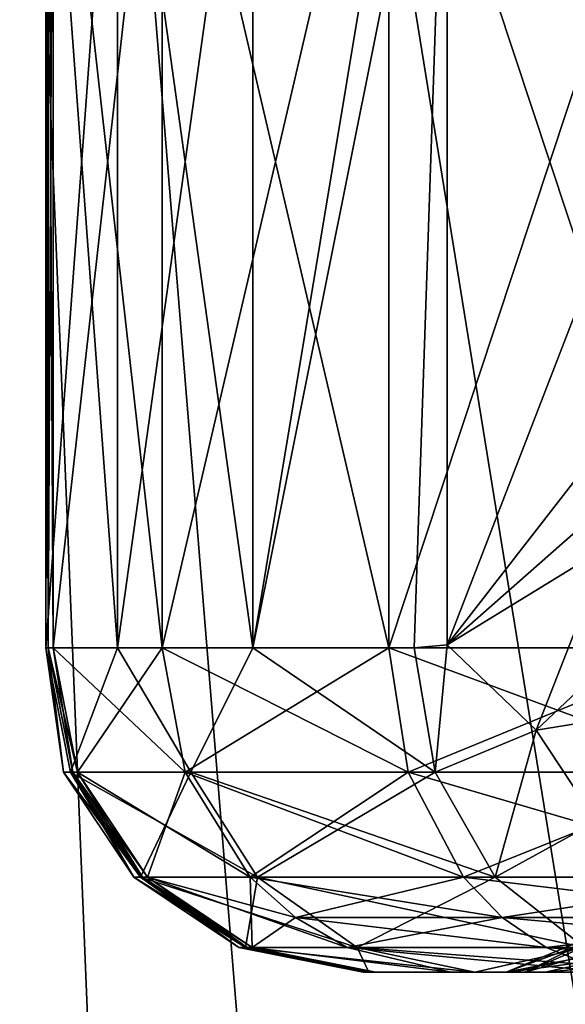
# Model space of a CAD drawing. Header units: metres. Extents: x 0 to 808, y -804 to 0.
# Tile 103 of 116: x 722 to 739, y -235 to -205. Entities that reach past the tile are written whole.
import ezdxf

# ---------------------------------------------------------------- set-up
doc = ezdxf.new("R2010")
doc.units = ezdxf.units.M

msp = doc.modelspace()

# ---------------------------------------------------------------- linework, layer by layer
at = {"layer": 'top0123421'}
for points in [[(722.765259, -193.997421, 2008.960449), (724.974548, -193.997421, 1996.615601), (722.765259, -223.997421, 2008.960449)], [(724.974548, -193.997421, 1996.615601), (724.974548, -223.997421, 1996.615601), (722.765259, -223.997421, 2008.960449)], [(722.831238, -193.997421, 2019.083984), (722.765259, -193.997421, 2008.960449), (722.831238, -223.997421, 2019.083984)], [(722.765259, -193.997421, 2008.960449), (722.765259, -223.997421, 2008.960449), (722.831238, -223.997421, 2019.083984)], [(722.983398, -223.997421, 2020.48877), (722.983398, -193.997421, 2020.48877), (722.831238, -223.997421, 2019.083984)], [(722.983398, -193.997421, 2020.48877), (722.831238, -193.997421, 2019.083984), (722.831238, -223.997421, 2019.083984)], [(722.983398, -223.997421, 2020.48877), (726.349976, -223.997421, 2033.872803), (722.983398, -193.997421, 2020.48877)], [(726.349976, -223.997421, 2033.872803), (726.349976, -193.997421, 2033.872803), (722.983398, -193.997421, 2020.48877)], [(724.974548, -193.997421, 1996.615601), (729.140137, -193.997421, 1984.784424), (724.974548, -223.997421, 1996.615601)], [(729.140137, -193.997421, 1984.784424), (729.140137, -223.997421, 1984.784424), (724.974548, -223.997421, 1996.615601)], [(726.349976, -223.997421, 2033.872803), (733.328552, -223.997421, 2045.782715), (726.349976, -193.997421, 2033.872803)], [(733.328552, -223.997421, 2045.782715), (733.328552, -193.997421, 2045.782715), (726.349976, -193.997421, 2033.872803)], [(729.140137, -193.997421, 1984.784424), (734.115417, -193.997421, 1975.365967), (729.140137, -223.997421, 1984.784424)], [(734.115417, -193.997421, 1975.365967), (735.136414, -194.09584, 1973.759888), (729.140137, -223.997421, 1984.784424)], [(733.328552, -223.997421, 2045.782715), (743.262329, -223.997421, 2055.375), (733.328552, -193.997421, 2045.782715)], [(743.262329, -223.997421, 2055.375), (743.262329, -193.997421, 2055.375), (733.328552, -193.997421, 2045.782715)], [(729.140137, -223.997421, 1984.784424), (735.136414, -194.09584, 1973.759888), (734.115417, -223.997421, 1975.365967)], [(735.136414, -194.09584, 1973.759888), (735.135376, -223.899597, 1973.761353), (734.115417, -223.997421, 1975.365967)], [(735.136414, -194.09584, 1973.759888), (742.818298, -203.997421, 1963.863281), (735.135376, -223.899597, 1973.761353)], [(742.818298, -203.997421, 1963.863281), (742.818298, -213.997421, 1963.863281), (735.135376, -223.899597, 1973.761353)], [(735.135376, -223.899597, 1973.761353), (742.818298, -213.997421, 1963.863281), (742.024597, -217.8237, 1964.741577)], [(742.024597, -217.8237, 1964.741577), (740.092407, -220.855423, 1967.002075), (735.135376, -223.899597, 1973.761353)], [(735.135376, -223.899597, 1973.761353), (740.092407, -220.855423, 1967.002075), (737.876587, -226.529343, 1970.791504)], [(740.092407, -220.855423, 1967.002075), (740.928467, -223.651489, 1966.592896), (737.876587, -226.529343, 1970.791504)], [(737.876587, -226.529343, 1970.791504), (740.928467, -223.651489, 1966.592896), (742.773254, -225.746887, 1966.158813)], [(722.765259, -223.997421, 2008.960449), (724.974548, -223.997421, 1996.615601), (723.52301, -227.824249, 2009.032471)], [(722.831238, -223.997421, 2019.083984), (722.765259, -223.997421, 2008.960449), (723.302612, -227.824249, 2014.018677)], [(723.302612, -227.824249, 2014.018677), (722.765259, -223.997421, 2008.960449), (723.52301, -227.824249, 2009.032471)], [(723.588013, -227.824249, 2019.001953), (722.831238, -223.997421, 2019.083984), (723.302612, -227.824249, 2014.018677)], [(722.983398, -223.997421, 2020.48877), (722.831238, -223.997421, 2019.083984), (723.741089, -227.824295, 2020.409424)], [(722.831238, -223.997421, 2019.083984), (723.588013, -227.824249, 2019.001953), (723.741089, -227.824295, 2020.409424)], [(722.983398, -223.997421, 2020.48877), (723.741089, -227.824295, 2020.409424), (726.349976, -223.997421, 2033.872803)], [(724.974548, -223.997421, 1996.615601), (727.234375, -227.824219, 1991.751343), (723.52301, -227.824249, 2009.032471)], [(723.741089, -227.824295, 2020.409424), (727.052612, -227.824402, 2033.579956), (726.349976, -223.997421, 2033.872803)], [(724.974548, -223.997421, 1996.615601), (729.140137, -223.997421, 1984.784424), (727.234375, -227.824219, 1991.751343)], [(726.349976, -223.997421, 2033.872803), (727.052612, -227.824402, 2033.579956), (733.328552, -223.997421, 2045.782715)], [(727.052612, -227.824402, 2033.579956), (733.926941, -227.824249, 2045.312134), (733.328552, -223.997421, 2045.782715)], [(729.140137, -223.997421, 1984.784424), (734.762817, -227.824249, 1975.766479), (727.234375, -227.824219, 1991.751343)], [(729.140137, -223.997421, 1984.784424), (734.115417, -223.997421, 1975.365967), (734.762817, -227.824249, 1975.766479)], [(733.328552, -223.997421, 2045.782715), (733.926941, -227.824249, 2045.312134), (743.262329, -223.997421, 2055.375)], [(733.926941, -227.824249, 2045.312134), (743.710205, -227.824326, 2054.759277), (743.262329, -223.997421, 2055.375)], [(734.762817, -227.824249, 1975.766479), (734.115417, -223.997421, 1975.365967), (735.135376, -223.899597, 1973.761353)], [(737.876587, -226.529343, 1970.791504), (734.762817, -227.824249, 1975.766479), (735.135376, -223.899597, 1973.761353)], [(742.773254, -225.746887, 1966.158813), (739.737793, -229.352631, 1971.034302), (737.876587, -226.529343, 1970.791504)], [(736.606323, -231.068497, 1976.906738), (734.762817, -227.824249, 1975.766479), (737.876587, -226.529343, 1970.791504)], [(739.737793, -229.352631, 1971.034302), (736.606323, -231.068497, 1976.906738), (737.876587, -226.529343, 1970.791504)], [(723.52301, -227.824249, 2009.032471), (725.68103, -231.068481, 2009.237793), (723.302612, -227.824249, 2014.018677)], [(725.68103, -231.068481, 2009.237793), (725.470337, -231.068466, 2014.004517), (723.302612, -227.824249, 2014.018677)], [(723.302612, -227.824249, 2014.018677), (725.470337, -231.068466, 2014.004517), (723.588013, -227.824249, 2019.001953)], [(723.52301, -227.824249, 2009.032471), (727.234375, -227.824219, 1991.751343), (729.286621, -231.068466, 1992.449463)], [(725.68103, -231.068481, 2009.237793), (723.52301, -227.824249, 2009.032471), (729.286621, -231.068466, 1992.449463)], [(725.470337, -231.068466, 2014.004517), (725.743103, -231.068481, 2018.768433), (723.588013, -227.824249, 2019.001953)], [(723.741089, -227.824295, 2020.409424), (723.588013, -227.824249, 2019.001953), (725.743103, -231.068481, 2018.768433)], [(723.741089, -227.824295, 2020.409424), (725.743103, -231.068481, 2018.768433), (725.897034, -231.068039, 2020.184204)], [(723.741089, -227.824295, 2020.409424), (725.897034, -231.068039, 2020.184204), (727.052612, -227.824402, 2033.579956)], [(725.897034, -231.068039, 2020.184204), (729.055664, -231.06871, 2032.75061), (727.052612, -227.824402, 2033.579956)], [(727.052612, -227.824402, 2033.579956), (729.055664, -231.06871, 2032.75061), (733.926941, -227.824249, 2045.312134)], [(729.286621, -231.068466, 1992.449463), (727.234375, -227.824219, 1991.751343), (736.606323, -231.068497, 1976.906738)], [(727.234375, -227.824219, 1991.751343), (734.762817, -227.824249, 1975.766479), (736.606323, -231.068497, 1976.906738)], [(729.055664, -231.06871, 2032.75061), (735.63092, -231.068481, 2043.97229), (733.926941, -227.824249, 2045.312134)], [(733.926941, -227.824249, 2045.312134), (735.63092, -231.068481, 2043.97229), (743.710205, -227.824326, 2054.759277)], [(735.63092, -231.068481, 2043.97229), (744.986511, -231.068604, 2053.00708), (743.710205, -227.824326, 2054.759277)], [(739.365356, -233.236221, 1978.613525), (736.606323, -231.068497, 1976.906738), (739.737793, -229.352631, 1971.034302)], [(725.68103, -231.068481, 2009.237793), (728.910645, -233.236206, 2009.545044), (725.470337, -231.068466, 2014.004517)], [(728.910645, -233.236206, 2009.545044), (728.714478, -233.236191, 2013.983398), (725.470337, -231.068466, 2014.004517)], [(725.470337, -231.068466, 2014.004517), (728.714478, -233.236191, 2013.983398), (725.743103, -231.068481, 2018.768433)], [(725.68103, -231.068481, 2009.237793), (729.286621, -231.068466, 1992.449463), (732.360046, -233.236206, 1993.488281)], [(728.910645, -233.236206, 2009.545044), (725.68103, -231.068481, 2009.237793), (732.360046, -233.236206, 1993.488281)], [(725.743103, -231.068481, 2018.768433), (728.968445, -233.236206, 2018.419067), (725.897034, -231.068039, 2020.184204)], [(728.714478, -233.236191, 2013.983398), (728.968445, -233.236206, 2018.419067), (725.743103, -231.068481, 2018.768433)], [(725.897034, -231.068039, 2020.184204), (728.968445, -233.236206, 2018.419067), (729.123108, -233.236099, 2019.848145)], [(725.897034, -231.068039, 2020.184204), (729.123108, -233.236099, 2019.848145), (729.055664, -231.06871, 2032.75061)], [(729.055664, -231.06871, 2032.75061), (730.456055, -232.312332, 2032.171387), (735.63092, -231.068481, 2043.97229)], [(729.123108, -233.236099, 2019.848145), (730.456055, -232.312332, 2032.171387), (729.055664, -231.06871, 2032.75061)], [(732.360046, -233.236206, 1993.488281), (729.286621, -231.068466, 1992.449463), (739.365356, -233.236221, 1978.613525)], [(729.286621, -231.068466, 1992.449463), (736.606323, -231.068497, 1976.906738), (739.365356, -233.236221, 1978.613525)], [(730.456055, -232.312332, 2032.171387), (736.822083, -232.312103, 2043.035522), (735.63092, -231.068481, 2043.97229)], [(735.63092, -231.068481, 2043.97229), (736.822083, -232.312103, 2043.035522), (744.986511, -231.068604, 2053.00708)], [(736.822083, -232.312103, 2043.035522), (745.878662, -232.312225, 2051.782227), (744.986511, -231.068604, 2053.00708)], [(729.123108, -233.236099, 2019.848145), (732.053833, -233.236389, 2031.510864), (730.456055, -232.312332, 2032.171387)], [(732.053833, -233.236389, 2031.510864), (736.822083, -232.312103, 2043.035522), (730.456055, -232.312332, 2032.171387)], [(732.053833, -233.236389, 2031.510864), (738.181091, -233.236206, 2041.966919), (736.822083, -232.312103, 2043.035522)], [(738.181091, -233.236206, 2041.966919), (745.878662, -232.312225, 2051.782227), (736.822083, -232.312103, 2043.035522)], [(738.181091, -233.236206, 2041.966919), (746.896484, -233.236313, 2050.384521), (745.878662, -232.312225, 2051.782227)], [(740.47937, -232.532898, 2011.681396), (736.946106, -233.997421, 2011.807983), (740.96228, -232.532959, 2007.116455)], [(736.946106, -233.997421, 2011.807983), (740.47937, -232.532898, 2011.681396), (738.987366, -233.59549, 2014.03125)], [(736.946106, -233.997421, 2011.807983), (737.535645, -233.997421, 2006.245728), (740.96228, -232.532959, 2007.116455)], [(740.96228, -232.532959, 2007.116455), (737.535645, -233.997421, 2006.245728), (742.687317, -232.532944, 2002.856567)], [(742.687317, -232.532944, 2002.856567), (737.535645, -233.997421, 2006.245728), (739.62561, -233.997421, 2001.088501)], [(728.910645, -233.236206, 2009.545044), (732.720276, -233.997421, 2009.907471), (728.714478, -233.236191, 2013.983398)], [(732.720276, -233.997421, 2009.907471), (732.541138, -233.997421, 2013.95874), (728.714478, -233.236191, 2013.983398)], [(728.714478, -233.236191, 2013.983398), (732.541138, -233.997421, 2013.95874), (728.968445, -233.236206, 2018.419067)], [(732.720276, -233.997421, 2009.907471), (728.910645, -233.236206, 2009.545044), (735.982971, -233.997421, 1994.720825)], [(728.910645, -233.236206, 2009.545044), (732.360046, -233.236206, 1993.488281), (735.982971, -233.997421, 1994.720825)], [(728.968445, -233.236206, 2018.419067), (732.929626, -233.997421, 2019.452271), (729.123108, -233.236099, 2019.848145)], [(732.541138, -233.997421, 2013.95874), (732.77301, -233.997421, 2018.006836), (728.968445, -233.236206, 2018.419067)], [(728.968445, -233.236206, 2018.419067), (732.77301, -233.997421, 2018.006836), (732.929626, -233.997421, 2019.452271)], [(732.929626, -233.997421, 2019.452271), (735.247131, -233.997421, 2029.189575), (729.123108, -233.236099, 2019.848145)], [(735.247131, -233.997421, 2029.189575), (732.053833, -233.236389, 2031.510864), (729.123108, -233.236099, 2019.848145)], [(740.102905, -233.997421, 2038.155396), (738.181091, -233.236206, 2041.966919), (732.053833, -233.236389, 2031.510864)], [(735.247131, -233.997421, 2029.189575), (740.102905, -233.997421, 2038.155396), (732.053833, -233.236389, 2031.510864)], [(735.982971, -233.997421, 1994.720825), (732.360046, -233.236206, 1993.488281), (742.619873, -233.997421, 1980.626709)], [(732.360046, -233.236206, 1993.488281), (739.365356, -233.236221, 1978.613525), (742.619873, -233.997421, 1980.626709)], [(740.102905, -233.997421, 2038.155396), (747.057739, -233.997421, 2045.657593), (738.181091, -233.236206, 2041.966919)], [(747.057739, -233.997421, 2045.657593), (746.896484, -233.236313, 2050.384521), (738.181091, -233.236206, 2041.966919)], [(737.024719, -233.997421, 2014.078613), (736.946106, -233.997421, 2011.807983), (738.987366, -233.59549, 2014.03125)], [(737.024719, -233.997421, 2014.078613), (738.987366, -233.59549, 2014.03125), (737.026672, -233.997421, 2014.13562)], [(738.987366, -233.59549, 2014.03125), (739.870911, -233.616882, 2018.174316), (737.026672, -233.997421, 2014.13562)], [(739.870911, -233.616882, 2018.174316), (738.155823, -233.997421, 2019.025146), (737.026672, -233.997421, 2014.13562)], [(740.998352, -233.997421, 2023.023438), (738.155823, -233.997421, 2019.025146), (739.870911, -233.616882, 2018.174316)], [(732.77301, -233.997421, 2018.006836), (732.541138, -233.997421, 2013.95874), (737.024719, -233.997421, 2014.078613)], [(737.024719, -233.997421, 2014.078613), (732.541138, -233.997421, 2013.95874), (736.946106, -233.997421, 2011.807983)], [(732.541138, -233.997421, 2013.95874), (732.720276, -233.997421, 2009.907471), (736.946106, -233.997421, 2011.807983)], [(736.946106, -233.997421, 2011.807983), (732.720276, -233.997421, 2009.907471), (737.535645, -233.997421, 2006.245728)], [(732.720276, -233.997421, 2009.907471), (735.982971, -233.997421, 1994.720825), (737.535645, -233.997421, 2006.245728)], [(732.929626, -233.997421, 2019.452271), (732.77301, -233.997421, 2018.006836), (737.026672, -233.997421, 2014.13562)], [(737.026672, -233.997421, 2014.13562), (732.77301, -233.997421, 2018.006836), (737.024719, -233.997421, 2014.078613)], [(735.247131, -233.997421, 2029.189575), (732.929626, -233.997421, 2019.452271), (738.155823, -233.997421, 2019.025146)], [(738.155823, -233.997421, 2019.025146), (732.929626, -233.997421, 2019.452271), (737.026672, -233.997421, 2014.13562)], [(740.102905, -233.997421, 2038.155396), (735.247131, -233.997421, 2029.189575), (740.998352, -233.997421, 2023.023438)], [(740.998352, -233.997421, 2023.023438), (735.247131, -233.997421, 2029.189575), (738.155823, -233.997421, 2019.025146)], [(737.535645, -233.997421, 2006.245728), (735.982971, -233.997421, 1994.720825), (739.62561, -233.997421, 2001.088501)], [(735.982971, -233.997421, 1994.720825), (742.619873, -233.997421, 1980.626709), (739.62561, -233.997421, 2001.088501)]]:
    msp.add_3dface(points, dxfattribs=at)
at = {"layer": 'top0123422'}
for points in [[(722.765259, -223.997421, 219.75563), (724.974548, -223.997421, 232.100449), (722.765259, -193.997421, 219.75563)], [(724.974548, -223.997421, 232.100449), (724.974548, -193.997421, 232.100449), (722.765259, -193.997421, 219.75563)], [(722.831238, -223.997421, 209.632095), (722.765259, -223.997421, 219.75563), (722.831238, -193.997421, 209.632095)], [(722.765259, -223.997421, 219.75563), (722.765259, -193.997421, 219.75563), (722.831238, -193.997421, 209.632095)], [(722.831238, -223.997421, 209.632095), (722.831238, -193.997421, 209.632095), (722.983398, -223.997421, 208.22731)], [(722.831238, -193.997421, 209.632095), (722.983398, -193.997421, 208.22731), (722.983398, -223.997421, 208.22731)], [(722.983398, -193.997421, 208.22731), (726.349976, -193.997421, 194.843246), (722.983398, -223.997421, 208.22731)], [(726.349976, -193.997421, 194.843246), (726.349976, -223.997421, 194.843246), (722.983398, -223.997421, 208.22731)], [(724.974548, -223.997421, 232.100449), (729.140137, -223.997421, 243.931625), (724.974548, -193.997421, 232.100449)], [(729.140137, -223.997421, 243.931625), (729.140137, -193.997421, 243.931625), (724.974548, -193.997421, 232.100449)], [(726.349976, -193.997421, 194.843246), (733.328552, -193.997421, 182.93335), (726.349976, -223.997421, 194.843246)], [(733.328552, -193.997421, 182.93335), (733.328552, -223.997421, 182.93335), (726.349976, -223.997421, 194.843246)], [(735.136414, -194.09584, 254.956177), (734.115417, -193.997421, 253.350082), (729.140137, -223.997421, 243.931625)], [(729.140137, -223.997421, 243.931625), (734.115417, -193.997421, 253.350082), (729.140137, -193.997421, 243.931625)], [(733.328552, -193.997421, 182.93335), (743.262329, -193.997421, 173.341125), (733.328552, -223.997421, 182.93335)], [(743.262329, -193.997421, 173.341125), (743.262329, -223.997421, 173.341125), (733.328552, -223.997421, 182.93335)], [(734.115417, -223.997421, 253.350082), (735.136414, -194.09584, 254.956177), (729.140137, -223.997421, 243.931625)], [(734.115417, -223.997421, 253.350082), (735.135376, -223.899597, 254.954727), (735.136414, -194.09584, 254.956177)], [(735.135376, -223.899597, 254.954727), (742.818298, -203.997421, 264.852753), (735.136414, -194.09584, 254.956177)], [(735.135376, -223.899597, 254.954727), (742.818298, -213.997421, 264.852753), (742.818298, -203.997421, 264.852753)], [(742.024597, -217.8237, 263.974548), (742.818298, -213.997421, 264.852753), (735.135376, -223.899597, 254.954727)], [(740.092407, -220.855423, 261.713959), (742.024597, -217.8237, 263.974548), (735.135376, -223.899597, 254.954727)], [(735.135376, -223.899597, 254.954727), (737.876587, -226.529343, 257.92453), (740.092407, -220.855423, 261.713959)], [(737.876587, -226.529343, 257.92453), (740.928467, -223.651489, 262.123138), (740.092407, -220.855423, 261.713959)], [(737.876587, -226.529343, 257.92453), (739.737793, -229.352631, 257.681824), (740.928467, -223.651489, 262.123138)], [(724.974548, -223.997421, 232.100449), (722.765259, -223.997421, 219.75563), (723.52301, -227.824249, 219.683548)], [(722.765259, -223.997421, 219.75563), (722.831238, -223.997421, 209.632095), (723.302612, -227.824249, 214.697403)], [(723.52301, -227.824249, 219.683548), (722.765259, -223.997421, 219.75563), (723.302612, -227.824249, 214.697403)], [(722.831238, -223.997421, 209.632095), (723.588013, -227.824249, 209.714096), (723.302612, -227.824249, 214.697403)], [(722.831238, -223.997421, 209.632095), (722.983398, -223.997421, 208.22731), (723.588013, -227.824249, 209.714096)], [(722.983398, -223.997421, 208.22731), (723.741089, -227.824295, 208.306625), (723.588013, -227.824249, 209.714096)], [(723.741089, -227.824295, 208.306625), (722.983398, -223.997421, 208.22731), (727.052612, -227.824402, 195.136139)], [(722.983398, -223.997421, 208.22731), (726.349976, -223.997421, 194.843246), (727.052612, -227.824402, 195.136139)], [(724.974548, -223.997421, 232.100449), (723.52301, -227.824249, 219.683548), (727.234375, -227.824219, 236.964691)], [(729.140137, -223.997421, 243.931625), (724.974548, -223.997421, 232.100449), (727.234375, -227.824219, 236.964691)], [(727.052612, -227.824402, 195.136139), (726.349976, -223.997421, 194.843246), (733.926941, -227.824249, 183.403885)], [(726.349976, -223.997421, 194.843246), (733.328552, -223.997421, 182.93335), (733.926941, -227.824249, 183.403885)], [(729.140137, -223.997421, 243.931625), (727.234375, -227.824219, 236.964691), (734.762817, -227.824249, 252.949646)], [(734.115417, -223.997421, 253.350082), (729.140137, -223.997421, 243.931625), (734.762817, -227.824249, 252.949646)], [(733.926941, -227.824249, 183.403885), (733.328552, -223.997421, 182.93335), (743.710205, -227.824326, 173.95668)], [(733.328552, -223.997421, 182.93335), (743.262329, -223.997421, 173.341125), (743.710205, -227.824326, 173.95668)], [(734.115417, -223.997421, 253.350082), (734.762817, -227.824249, 252.949646), (735.135376, -223.899597, 254.954727)], [(734.762817, -227.824249, 252.949646), (737.876587, -226.529343, 257.92453), (735.135376, -223.899597, 254.954727)], [(734.762817, -227.824249, 252.949646), (736.606323, -231.068497, 251.809265), (737.876587, -226.529343, 257.92453)], [(736.606323, -231.068497, 251.809265), (739.737793, -229.352631, 257.681824), (737.876587, -226.529343, 257.92453)], [(723.302612, -227.824249, 214.697403), (723.588013, -227.824249, 209.714096), (725.743103, -231.068481, 209.947601)], [(723.302612, -227.824249, 214.697403), (725.743103, -231.068481, 209.947601), (725.470337, -231.068466, 214.711487)], [(723.52301, -227.824249, 219.683548), (723.302612, -227.824249, 214.697403), (725.470337, -231.068466, 214.711487)], [(727.234375, -227.824219, 236.964691), (723.52301, -227.824249, 219.683548), (725.68103, -231.068481, 219.478256)], [(725.68103, -231.068481, 219.478256), (723.52301, -227.824249, 219.683548), (725.470337, -231.068466, 214.711487)], [(723.588013, -227.824249, 209.714096), (723.741089, -227.824295, 208.306625), (725.897034, -231.068039, 208.531845)], [(723.588013, -227.824249, 209.714096), (725.897034, -231.068039, 208.531845), (725.743103, -231.068481, 209.947601)], [(727.052612, -227.824402, 195.136139), (729.055664, -231.06871, 195.965439), (723.741089, -227.824295, 208.306625)], [(729.055664, -231.06871, 195.965439), (725.897034, -231.068039, 208.531845), (723.741089, -227.824295, 208.306625)], [(729.286621, -231.068466, 236.266647), (727.234375, -227.824219, 236.964691), (725.68103, -231.068481, 219.478256)], [(733.926941, -227.824249, 183.403885), (735.63092, -231.068481, 184.743835), (727.052612, -227.824402, 195.136139)], [(735.63092, -231.068481, 184.743835), (729.055664, -231.06871, 195.965439), (727.052612, -227.824402, 195.136139)], [(734.762817, -227.824249, 252.949646), (727.234375, -227.824219, 236.964691), (729.286621, -231.068466, 236.266647)], [(736.606323, -231.068497, 251.809265), (734.762817, -227.824249, 252.949646), (729.286621, -231.068466, 236.266647)], [(743.710205, -227.824326, 173.95668), (744.986511, -231.068604, 175.708923), (733.926941, -227.824249, 183.403885)], [(744.986511, -231.068604, 175.708923), (735.63092, -231.068481, 184.743835), (733.926941, -227.824249, 183.403885)], [(736.606323, -231.068497, 251.809265), (739.365356, -233.236221, 250.10257), (739.737793, -229.352631, 257.681824)], [(725.743103, -231.068481, 209.947601), (728.968445, -233.236206, 210.297058), (725.470337, -231.068466, 214.711487)], [(725.470337, -231.068466, 214.711487), (728.968445, -233.236206, 210.297058), (728.714478, -233.236191, 214.732635)], [(725.68103, -231.068481, 219.478256), (725.470337, -231.068466, 214.711487), (728.714478, -233.236191, 214.732635)], [(729.286621, -231.068466, 236.266647), (725.68103, -231.068481, 219.478256), (728.910645, -233.236206, 219.171005)], [(728.910645, -233.236206, 219.171005), (725.68103, -231.068481, 219.478256), (728.714478, -233.236191, 214.732635)], [(725.897034, -231.068039, 208.531845), (729.123108, -233.236099, 208.86795), (725.743103, -231.068481, 209.947601)], [(725.743103, -231.068481, 209.947601), (729.123108, -233.236099, 208.86795), (728.968445, -233.236206, 210.297058)], [(729.055664, -231.06871, 195.965439), (730.456055, -232.312332, 196.544662), (725.897034, -231.068039, 208.531845)], [(730.456055, -232.312332, 196.544662), (732.053833, -233.236389, 197.205261), (725.897034, -231.068039, 208.531845)], [(725.897034, -231.068039, 208.531845), (732.053833, -233.236389, 197.205261), (729.123108, -233.236099, 208.86795)], [(732.360046, -233.236206, 235.227783), (729.286621, -231.068466, 236.266647), (728.910645, -233.236206, 219.171005)], [(735.63092, -231.068481, 184.743835), (736.822083, -232.312103, 185.680527), (729.055664, -231.06871, 195.965439)], [(736.822083, -232.312103, 185.680527), (730.456055, -232.312332, 196.544662), (729.055664, -231.06871, 195.965439)], [(736.606323, -231.068497, 251.809265), (729.286621, -231.068466, 236.266647), (732.360046, -233.236206, 235.227783)], [(739.365356, -233.236221, 250.10257), (736.606323, -231.068497, 251.809265), (732.360046, -233.236206, 235.227783)], [(744.986511, -231.068604, 175.708923), (745.878662, -232.312225, 176.933914), (735.63092, -231.068481, 184.743835)], [(745.878662, -232.312225, 176.933914), (736.822083, -232.312103, 185.680527), (735.63092, -231.068481, 184.743835)], [(736.822083, -232.312103, 185.680527), (738.181091, -233.236206, 186.749191), (730.456055, -232.312332, 196.544662)], [(738.181091, -233.236206, 186.749191), (732.053833, -233.236389, 197.205261), (730.456055, -232.312332, 196.544662)], [(745.878662, -232.312225, 176.933914), (746.896484, -233.236313, 178.331528), (736.822083, -232.312103, 185.680527)], [(746.896484, -233.236313, 178.331528), (738.181091, -233.236206, 186.749191), (736.822083, -232.312103, 185.680527)], [(737.535645, -233.997421, 222.470276), (736.946106, -233.997421, 216.908081), (740.47937, -232.532898, 217.034668)], [(740.47937, -232.532898, 217.034668), (736.946106, -233.997421, 216.908081), (738.987366, -233.59549, 214.684799)], [(737.535645, -233.997421, 222.470276), (740.47937, -232.532898, 217.034668), (740.96228, -232.532959, 221.599625)], [(739.62561, -233.997421, 227.627518), (737.535645, -233.997421, 222.470276), (740.96228, -232.532959, 221.599625)], [(728.968445, -233.236206, 210.297058), (732.77301, -233.997421, 210.709274), (728.714478, -233.236191, 214.732635)], [(728.714478, -233.236191, 214.732635), (732.77301, -233.997421, 210.709274), (732.541138, -233.997421, 214.75737)], [(728.910645, -233.236206, 219.171005), (728.714478, -233.236191, 214.732635), (732.541138, -233.997421, 214.75737)], [(728.910645, -233.236206, 219.171005), (732.720276, -233.997421, 218.808594), (732.360046, -233.236206, 235.227783)], [(732.720276, -233.997421, 218.808594), (728.910645, -233.236206, 219.171005), (732.541138, -233.997421, 214.75737)], [(729.123108, -233.236099, 208.86795), (732.929626, -233.997421, 209.263824), (728.968445, -233.236206, 210.297058)], [(728.968445, -233.236206, 210.297058), (732.929626, -233.997421, 209.263824), (732.77301, -233.997421, 210.709274)], [(732.053833, -233.236389, 197.205261), (735.247131, -233.997421, 199.526459), (729.123108, -233.236099, 208.86795)], [(729.123108, -233.236099, 208.86795), (735.247131, -233.997421, 199.526459), (732.929626, -233.997421, 209.263824)], [(738.181091, -233.236206, 186.749191), (740.102905, -233.997421, 190.560638), (732.053833, -233.236389, 197.205261)], [(740.102905, -233.997421, 190.560638), (735.247131, -233.997421, 199.526459), (732.053833, -233.236389, 197.205261)], [(732.720276, -233.997421, 218.808594), (735.982971, -233.997421, 233.99527), (732.360046, -233.236206, 235.227783)], [(732.360046, -233.236206, 235.227783), (735.982971, -233.997421, 233.99527), (739.365356, -233.236221, 250.10257)], [(735.982971, -233.997421, 233.99527), (742.619873, -233.997421, 248.089386), (739.365356, -233.236221, 250.10257)], [(746.896484, -233.236313, 178.331528), (747.057739, -233.997421, 183.058502), (738.181091, -233.236206, 186.749191)], [(747.057739, -233.997421, 183.058502), (740.102905, -233.997421, 190.560638), (738.181091, -233.236206, 186.749191)], [(736.946106, -233.997421, 216.908081), (737.024719, -233.997421, 214.637482), (738.987366, -233.59549, 214.684799)], [(738.987366, -233.59549, 214.684799), (737.024719, -233.997421, 214.637482), (737.026672, -233.997421, 214.580414)], [(738.987366, -233.59549, 214.684799), (737.026672, -233.997421, 214.580414), (739.870911, -233.616882, 210.541809)], [(739.870911, -233.616882, 210.541809), (737.026672, -233.997421, 214.580414), (738.155823, -233.997421, 209.690964)], [(739.870911, -233.616882, 210.541809), (738.155823, -233.997421, 209.690964), (742.327881, -233.616806, 207.068695)], [(738.155823, -233.997421, 209.690964), (740.998352, -233.997421, 205.692657), (742.327881, -233.616806, 207.068695)], [(732.720276, -233.997421, 218.808594), (732.541138, -233.997421, 214.75737), (736.946106, -233.997421, 216.908081)], [(736.946106, -233.997421, 216.908081), (732.541138, -233.997421, 214.75737), (737.024719, -233.997421, 214.637482)], [(732.541138, -233.997421, 214.75737), (732.77301, -233.997421, 210.709274), (737.024719, -233.997421, 214.637482)], [(735.982971, -233.997421, 233.99527), (732.720276, -233.997421, 218.808594), (737.535645, -233.997421, 222.470276)], [(737.535645, -233.997421, 222.470276), (732.720276, -233.997421, 218.808594), (736.946106, -233.997421, 216.908081)], [(737.024719, -233.997421, 214.637482), (732.77301, -233.997421, 210.709274), (737.026672, -233.997421, 214.580414)], [(732.77301, -233.997421, 210.709274), (732.929626, -233.997421, 209.263824), (737.026672, -233.997421, 214.580414)], [(737.026672, -233.997421, 214.580414), (732.929626, -233.997421, 209.263824), (738.155823, -233.997421, 209.690964)], [(732.929626, -233.997421, 209.263824), (735.247131, -233.997421, 199.526459), (738.155823, -233.997421, 209.690964)], [(738.155823, -233.997421, 209.690964), (735.247131, -233.997421, 199.526459), (740.998352, -233.997421, 205.692657)], [(735.247131, -233.997421, 199.526459), (740.102905, -233.997421, 190.560638), (740.998352, -233.997421, 205.692657)], [(742.619873, -233.997421, 248.089386), (735.982971, -233.997421, 233.99527), (739.62561, -233.997421, 227.627518)], [(739.62561, -233.997421, 227.627518), (735.982971, -233.997421, 233.99527), (737.535645, -233.997421, 222.470276)]]:
    msp.add_3dface(points, dxfattribs=at)
at = {"layer": 'top0123458'}
for points in [[(751.527832, -59.346291, 163.059708), (719.43042, -122.238869, 107.465355), (735.750671, -322.483398, 135.73291)], [(751.527832, -322.483398, 163.059708), (751.527832, -59.346291, 163.059708), (735.750671, -322.483398, 135.73291)], [(753.259888, -61.043209, 160.059708), (753.259888, -322.483398, 160.059708), (721.144897, -123.970207, 104.434975)], [(735.750671, -322.483398, 135.73291), (719.43042, -122.238869, 107.465355), (727.591248, -322.483398, 121.600327)], [(719.43042, -122.238869, 107.465355), (719.43042, -322.483398, 107.465355), (727.591248, -322.483398, 121.600327)], [(753.259888, -322.483398, 160.059708), (721.144897, -322.483398, 104.434975), (721.144897, -123.970207, 104.434975)]]:
    msp.add_3dface(points, dxfattribs=at)

doc.saveas('drawing.dxf')
